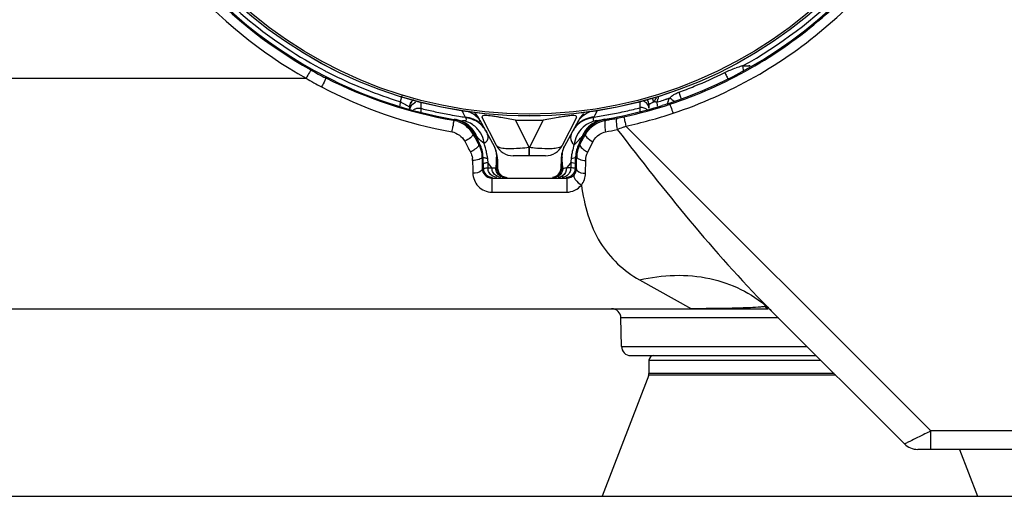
# Model space of a CAD drawing. Header units: millimetres. Extents: x 0 to 4000, y 0 to 3000.
# Tile 151 of 171: x 3162 to 3267, y 1533 to 1583. Entities that reach past the tile are written whole.
import ezdxf

# ---------------------------------------------------------------- set-up
doc = ezdxf.new("R2010")
doc.units = ezdxf.units.MM
doc.header["$LTSCALE"] = 219.99956
doc.layers.get('0').update_dxf_attribs({"linetype": 'CONTINUOUS'})
doc.layers.add('SUPERFICI', color=7, linetype='CONTINUOUS')

msp = doc.modelspace()

# ---------------------------------------------------------------- linework, layer by layer
at = {"color": 7, "linetype": 'CONTINUOUS'}
for p, q in [((3239.35, 1578.55), (3239.4, 1578.13)), ((3239.4, 1578.13), (3239.41, 1578.05)), ((3229.38, 1574.44), (3229.38, 1574.05)), ((3231.06, 1574.42), (3230.78, 1574.34)), ((3231.24, 1574.48), (3231.06, 1574.42)), ((3231.42, 1574.54), (3231.58, 1574.59)), ((3203.88, 1573.92), (3203.89, 1574.19)), ((3208.64, 1572.86), (3208.64, 1572.86)), ((3211.38, 1572.79), (3212.88, 1570.01)), ((3213.13, 1570.08), (3211.61, 1573.07)), ((3221.66, 1573.07), (3220.14, 1570.08)), ((3221.87, 1572.75), (3220.38, 1570.01)), ((3224.67, 1572.86), (3224.67, 1572.87)), ((3210.72, 1571.38), (3211.33, 1570.24)), ((3221.93, 1570.24), (3222.53, 1571.34)), ((3211.7, 1568.86), (3211.72, 1567.66)), ((3213.25, 1568.63), (3213.26, 1567.66)), ((3218.36, 1568.98), (3214.91, 1568.98)), ((3220.02, 1568.63), (3220, 1567.66)), ((3221.55, 1567.66), (3221.57, 1568.86)), ((3052.33, 1552.68), (3242.04, 1552.68)), ((3256.6, 1538.27), (3242.52, 1552.34)), ((3227.46, 1547.68), (3247.18, 1547.68)), ((3229.38, 1547.18), (3229.38, 1545.77)), ((3229.35, 1545.59), (3224.38, 1532.68)), ((3302.08, 1537.68), (3258.01, 1537.68)), ((3262.46, 1537.68), (3264.38, 1532.68)), ((2818.96, 1532.68), (3314.96, 1532.68))]:
    msp.add_line(p, q, dxfattribs=at)
at = {"color": 9, "linetype": 'CONTINUOUS'}
for p, q in [((3240.03, 1578.59), (3240.17, 1578.59)), ((3240.03, 1578.59), (3240.03, 1578.5)), ((3115.95, 1577.24), (3192.87, 1577.24)), ((3194.96, 1577.27), (3195.02, 1577.38)), ((3202.9, 1574.75), (3203.1, 1575.4)), ((3202.81, 1574.79), (3202.9, 1574.75)), ((3202.81, 1574.78), (3202.9, 1574.75)), ((3202.89, 1574.29), (3202.9, 1574.75)), ((3205.1, 1574.04), (3205.12, 1574.71)), ((3228.39, 1574.77), (3228.4, 1574.1)), ((3230.28, 1574.25), (3230.27, 1574.72)), ((3231.62, 1574.48), (3231.58, 1574.59)), ((3232.78, 1575.14), (3232.81, 1575.07)), ((3205.1, 1574.04), (3205.2, 1574.01)), ((3205.1, 1574.04), (3205.2, 1574.01)), ((3205.1, 1573.6), (3205.1, 1574.04)), ((3205.1, 1573.67), (3205.1, 1574.04)), ((3209.44, 1573.83), (3209.56, 1573.58)), ((3209.56, 1573.58), (3209.8, 1573.1)), ((3223.61, 1573.29), (3223.52, 1573.11)), ((3223.88, 1573.83), (3223.61, 1573.29)), ((3228.31, 1574.07), (3228.4, 1574.1)), ((3228.31, 1574.07), (3228.4, 1574.1)), ((3228.4, 1574.1), (3228.41, 1573.66)), ((3208.6, 1572.81), (3208.57, 1572.76)), ((3208.64, 1572.86), (3208.6, 1572.81)), ((3209.8, 1573.1), (3209.84, 1573.04)), ((3209.84, 1573.04), (3209.86, 1573.01)), ((3216.61, 1569.9), (3215.15, 1572.78)), ((3218.12, 1572.78), (3216.66, 1569.9)), ((3223.52, 1573.11), (3223.46, 1573.03)), ((3224.6, 1572.73), (3224.74, 1572.76)), ((3224.67, 1572.87), (3224.71, 1572.81)), ((3224.71, 1572.81), (3224.74, 1572.76)), ((3210.7, 1571.38), (3210.63, 1571.29)), ((3222.42, 1570.89), (3222.61, 1571.24)), ((3222.53, 1571.34), (3222.54, 1571.34)), ((3222.54, 1571.34), (3222.61, 1571.24)), ((3259.41, 1539.65), (3226.92, 1572.14)), ((3211.33, 1570.24), (3211.24, 1570.19)), ((3211.24, 1570.19), (3211.28, 1570.11)), ((3221.93, 1570.24), (3222.03, 1570.19)), ((3221.99, 1570.1), (3222.03, 1570.19)), ((3222.03, 1570.19), (3222.42, 1570.89)), ((3222.86, 1569.38), (3223.41, 1570.48)), ((3216.66, 1569.9), (3216.61, 1569.9)), ((3216.61, 1569.09), (3216.61, 1569.9)), ((3216.61, 1568.98), (3216.61, 1569.09)), ((3216.66, 1568.98), (3216.66, 1569.9)), ((3211.7, 1568.86), (3211.59, 1568.86)), ((3212.2, 1568.42), (3212.22, 1568.27)), ((3212.22, 1568.27), (3212.23, 1567.68)), ((3212.33, 1568.12), (3212.22, 1568.27)), ((3212.66, 1567.68), (3212.33, 1568.12)), ((3220.83, 1567.97), (3220.61, 1567.68)), ((3221.05, 1568.27), (3220.83, 1567.97)), ((3221.05, 1568.27), (3221.04, 1567.68)), ((3221.07, 1568.42), (3221.05, 1568.27)), ((3221.57, 1568.86), (3221.68, 1568.86)), ((3222.62, 1567.12), (3222.64, 1568.47)), ((3211.62, 1567.57), (3211.72, 1567.66)), ((3212.05, 1567.68), (3212.23, 1567.68)), ((3212.23, 1567.68), (3212.52, 1567.68)), ((3212.52, 1567.68), (3212.66, 1567.68)), ((3221.04, 1567.68), (3220.61, 1567.68)), ((3221.2, 1567.68), (3221.04, 1567.68)), ((3221.65, 1567.57), (3221.55, 1567.66)), ((3212.64, 1566.6), (3220.63, 1566.6)), ((3212.64, 1566.6), (3212.64, 1565.1)), ((3220.63, 1566.6), (3220.63, 1565.1)), ((3212.64, 1565.1), (3220.63, 1565.1)), ((3228.38, 1555.75), (3233.9, 1552.68)), ((3243.17, 1551.7), (3226.4, 1551.7)), ((3226.45, 1548.66), (3246.2, 1548.66)), ((3229.38, 1547.18), (3247.68, 1547.18)), ((3249.27, 1545.59), (3229.35, 1545.59)), ((3249.09, 1545.77), (3229.38, 1545.77)), ((3271.59, 1539.65), (3259.41, 1539.65)), ((3259.41, 1537.68), (3259.41, 1539.65))]:
    msp.add_line(p, q, dxfattribs=at)
at = {"color": 7, "linetype": 'CONTINUOUS'}
msp.add_lwpolyline([(3241.95, 1552.75), (3241.93, 1552.76), (3241.93, 1552.76), (3242.02, 1552.69), (3242.04, 1552.68)], dxfattribs=at)
for radius in [46.47, 46.46]:
    msp.add_circle((3216.63, 1619.68), radius, dxfattribs=at)
at = {"color": 9, "linetype": 'CONTINUOUS'}
msp.add_circle((3216.63, 1619.68), 46.25, dxfattribs=at)
for centre, radius, start, end in [((3241.31, 1570.35), 8.43, 104.4025, 108.1684), ((3241.53, 1569.53), 9.28, 103.5511, 104.4453), ((3216.33, 1619.12), 46.99, 240.7291, 242.9472), ((3216.56, 1619.56), 46.85, 242.4596, 242.8896), ((3216.59, 1619.62), 46.92, 242.8897, 243.6726), ((3216.68, 1619.81), 47.12, 243.6773, 252.8803), ((3216.64, 1619.67), 46.71, 292.0983, 296.4509), ((3216.76, 1618.16), 47.39, 239.7201, 241.9873), ((3216.61, 1619.74), 47.66, 242.9888, 260.2865), ((3216.61, 1619.73), 46.78, 289.9227, 292.0979), ((3284.53, 1563.71), 55.36, 167.8639, 168.042), ((3216.63, 1619.72), 47.66, 282.2065, 288.3397), ((3229.39, 1625.31), 50.6, 270.7753, 270.9991), ((3216.62, 1619.74), 47.05, 286.87, 287.717), ((3288.11, 1562.95), 59.03, 168.0414, 168.201), ((3216.61, 1619.76), 47.07, 287.7169, 288.1304), ((3216.62, 1619.75), 47.05, 288.1304, 288.3421), ((3233.2, 1574.08), 1.93, 164.7982, 168.8191), ((3233.21, 1574.08), 1.93, 157.6146, 164.7997), ((3216.62, 1619.73), 47.04, 288.3421, 288.5621), ((3233.17, 1574.1), 1.89, 146.4762, 149.0994), ((3216.6, 1619.47), 46.87, 255.9206, 257.6767), ((3216.6, 1619.47), 46.87, 257.6768, 259.6269), ((3216.6, 1619.48), 46.88, 259.627, 260.8424), ((3216.6, 1619.48), 46.88, 260.8424, 261.6573), ((3223.07, 1555.06), 18.31, 97.6855, 99.0121), ((3222.03, 1562.71), 10.59, 96.5844, 97.6445), ((3216.66, 1619.48), 46.88, 278.4042, 280.3556), ((3216.67, 1619.47), 46.87, 280.3558, 282.3853), ((3216.67, 1619.48), 46.88, 282.3854, 284.3804), ((3216.63, 1619.7), 48.66, 282.2066, 288.3399), ((3208.08, 1569.88), 2.92, 70.5294, 80.3127), ((3208.15, 1569.99), 2.91, 71.1089, 80.2762), ((3208.14, 1569.98), 2.92, 63.0804, 71.1277), ((3209.11, 1570.06), 2.68, 53.4278, 55.9677), ((3209.63, 1570.42), 2.68, 52.0663, 67.0098), ((3209.06, 1570), 2.76, 40.4984, 53.3685), ((3209.28, 1571.22), 2.59, 38.4682, 47.7285), ((3209.68, 1570.49), 2.59, 47.9398, 51.9913), ((3209.31, 1571.24), 2.55, 28.5191, 38.4811), ((3209.68, 1570.49), 2.59, 39.457, 47.926), ((3216.63, 1620.77), 48.01, 268.2308, 271.7692), ((3223.65, 1570.41), 2.68, 132.093, 140.9897), ((3224.01, 1571.16), 2.64, 140.8997, 151.4766), ((3224.04, 1571.14), 2.68, 132.2886, 140.915), ((3225.19, 1569.9), 3.01, 117.0463, 134.2315), ((3225.19, 1569.88), 3.03, 99.8763, 116.9691), ((3216.07, 1623.97), 51.94, 279.6183, 280.1314), ((3216.24, 1623), 50.95, 280.1323, 280.4078), ((3460.38, 1622.68), 238.87, 192.0942, 192.2146), ((3186.29, 1575.54), 22.47, 349.7255, 351.229), ((3208.31, 1569.97), 2.92, 21.7516, 41.0794), ((3211.07, 1573.47), 2.12, 259.8528, 260.3504), ((3209.01, 1569.96), 2.82, 31.094, 40.505), ((3209.7, 1570.37), 2.63, 28.5422, 41.7624), ((3209.7, 1570.51), 2.56, 28.5266, 39.4737), ((3223.58, 1570.33), 2.66, 149.1318, 151.5156), ((3223.62, 1570.43), 2.64, 140.9745, 151.4767), ((3223.63, 1570.3), 2.72, 138.9029, 149.1042), ((3225.02, 1569.89), 2.99, 149.8595, 157.9859), ((3225.03, 1569.89), 3.01, 138.6937, 149.8814), ((3225.2, 1569.9), 3.02, 134.3225, 151.4549), ((3229.6, 1572.57), 4.95, 185.393, 192.1073), ((3216.7, 1614.31), 43.53, 280.6736, 282.3346), ((3205.56, 1625.61), 57.57, 290.7917, 291.4565), ((3204.95, 1627.17), 59.25, 291.4515, 291.7541), ((3214.5, 1571.94), 3.59, 194.3049, 201.3162), ((3214.41, 1571.91), 3.5, 201.3377, 208.4709), ((3208.91, 1569.9), 2.94, 7.3359, 9.8964), ((3203.61, 1567.56), 8.66, 15.1044, 18.2625), ((3224.43, 1569.79), 3.04, 170.5557, 172.6643), ((3224.46, 1569.79), 3.07, 168.4121, 170.556), ((3218.86, 1571.91), 3.49, 331.5277, 338.3613), ((3218.78, 1571.94), 3.58, 338.3803, 345.1065), ((3204.79, 1567.88), 7.43, 10.956, 15.0925), ((3205.42, 1568), 6.79, 7.9516, 10.9304), ((3214.09, 1585.05), 15.35, 275.9385, 279.452), ((3219.27, 1585.67), 15.98, 260.5985, 263.0886), ((3219.04, 1583.84), 14.13, 263.1045, 264.4065), ((3227.94, 1567.99), 6.88, 167.9356, 172.0657), ((3224.58, 1568.8), 2.9, 166.2655, 178.7206), ((3208.53, 1568.43), 2.06, 1.3445, 8.6074), ((3209.12, 1568.53), 4.04, 348.1517, 353.1382), ((3209.26, 1568.51), 3.89, 353.1392, 4.6164), ((3223.96, 1568.51), 3.85, 175.3387, 178.1796), ((3223.97, 1568.51), 3.86, 178.1806, 181.4939), ((3224.1, 1568.52), 3.99, 181.5674, 192.8853), ((3210.25, 1548.21), 19.62, 81.7738, 82.9527), ((3209.03, 1568.54), 4.13, 347.1724, 348.1649), ((3222.94, 1548.73), 19.09, 97.0066, 98.2196), ((3233.71, 1543.53), 12.46, 47.735, 48.1994), ((3321.3, 1631.12), 111.41, 224.6451, 224.9993), ((3233.78, 1543.61), 12.36, 45.0011, 46.9034)]:
    msp.add_arc(centre, radius, start, end, dxfattribs=at)
at = {"color": 7, "linetype": 'CONTINUOUS'}
for centre, radius, start, end in [((3216.63, 1619.68), 47.5, 243.7077, 261.3784), ((3204.89, 1574.17), 1, 127.2637, 179), ((3216.63, 1619.68), 47.5, 278.711, 287.3408), ((3228.58, 1574.43), 0.8, 1, 35.5943), ((3258.42, 1614.32), 47.48, 235.5985, 236.2449), ((3248.49, 1599.51), 29.65, 236.3004, 236.4804), ((3208.83, 1571.41), 2.9, 28.4822, 45.9261), ((3224.51, 1571.32), 3, 134.0931, 151.5178), ((3208.17, 1570), 2.9, 28.4799, 80.329), ((3225.17, 1569.91), 3, 99.7297, 151.5201), ((3216.44, 1621.92), 49.86, 280.4064, 281.0765), ((3208.7, 1568.81), 3, 1, 28.4822), ((3214.91, 1570.98), 2, 206.8832, 270), ((3218.36, 1570.98), 2, 270, 333.1168), ((3224.57, 1568.81), 3, 151.5178, 179), ((3224.58, 1568.79), 2.9, 153.2526, 166.2219), ((3210.25, 1568.58), 3, 1, 28.4822), ((3223.02, 1568.58), 3, 151.5178, 179), ((3212.72, 1567.68), 1, 180.9999, 270.0001), ((3214.26, 1567.68), 1, 181, 270), ((3219.01, 1567.68), 1, 276.0761, 359), ((3220.55, 1567.68), 1, 270, 359.0001), ((3225.4, 1551.68), 1, 1, 90), ((3227.45, 1548.68), 1, 181, 270), ((3229.88, 1547.18), 0.5, 90, 180), ((3228.88, 1545.77), 0.5, 338.9625, 360), ((3258.01, 1539.68), 2, 225, 270)]:
    msp.add_arc(centre, radius, start, end, dxfattribs=at)
for major_axis, start_param, end_param in [((47.5, 0), -1.250622, -0.034907), ((0, 47.5), -4.579779, -3.614041)]:
    msp.add_ellipse((3216.63, 1619.68), major_axis=major_axis, ratio=1, start_param=start_param, end_param=end_param, dxfattribs=at)
at = {"color": 9, "linetype": 'CONTINUOUS'}
for points, knots in [([(3170.55, 1635.17), (3168.77, 1629.87), (3167.04, 1618.57), (3170.36, 1601.82), (3179.14, 1587.18), (3188, 1579.97), (3192.87, 1577.24)], [0, 0, 0, 0, 0.250088, 0.500083, 0.750075, 1, 1, 1, 1]), ([(3231.94, 1573.51), (3237.96, 1575.51), (3249.33, 1581.96), (3261.27, 1597.39), (3266.42, 1616.2), (3264.74, 1629.16), (3262.72, 1635.17)], [0, 0, 0, 0, 0.250098, 0.500188, 0.750144, 1, 1, 1, 1]), ([(3171.5, 1634.87), (3169.75, 1629.68), (3168.06, 1618.61), (3171.31, 1602.21), (3179.91, 1587.87), (3188.59, 1580.81), (3193.36, 1578.13)], [0, 0, 0, 0, 0.250087, 0.500082, 0.750075, 1, 1, 1, 1]), ([(3231.62, 1574.48), (3237.52, 1576.43), (3248.66, 1582.76), (3260.36, 1597.87), (3265.39, 1616.29), (3263.75, 1628.98), (3261.77, 1634.87)], [0, 0, 0, 0, 0.250099, 0.500189, 0.750144, 1, 1, 1, 1]), ([(3239.35, 1578.55), (3243.31, 1580.74), (3250.63, 1586.28), (3256.05, 1593.69), (3258.16, 1597.69)], [0, 0, 0, 0, 0.500031, 1, 1, 1, 1]), ([(3176.3, 1595.57), (3177.4, 1593.72), (3182.31, 1586.66), (3189.2, 1581), (3194.9, 1578.02)], [0, 0, 0, 0, 0.251147, 1, 1, 1, 1]), ([(3193.36, 1578.13), (3193.35, 1578.03), (3193.1, 1577.76), (3192.99, 1577.45), (3192.87, 1577.24)], [0, 0, 0, 0, 0.299809, 1, 1, 1, 1]), ([(3237.45, 1577.85), (3237.48, 1577.79), (3237.58, 1577.59), (3237.68, 1577.38), (3237.75, 1577.24)], [0, 0, 0, 0, 0.313105, 1, 1, 1, 1]), ([(3194.96, 1577.27), (3194.98, 1577.25), (3194.89, 1577.15), (3194.8, 1576.84), (3194.62, 1576.55), (3194.51, 1576.33)], [0, 0, 0, 0, 0.082563, 0.302174, 1, 1, 1, 1]), ([(3237.75, 1577.24), (3237.76, 1577.23), (3237.78, 1577.2), (3237.79, 1577.17), (3237.8, 1577.16)], [0, 0, 0, 0, 0.660516, 1, 1, 1, 1]), ([(3237.8, 1577.16), (3237.8, 1577.16), (3237.8, 1577.16), (3237.8, 1577.16), (3237.8, 1577.16)], [0, 0, 0, 0, 0.742999, 1, 1, 1, 1]), ([(3232.55, 1575.76), (3232.58, 1575.69), (3232.65, 1575.48), (3232.73, 1575.27), (3232.78, 1575.14)], [0, 0, 0, 0, 0.33869, 1, 1, 1, 1]), ([(3203.46, 1574.43), (3203.51, 1574.4), (3203.65, 1574.32), (3203.79, 1574.25), (3203.88, 1574.2)], [0, 0, 0, 0, 0.358786, 1, 1, 1, 1]), ([(3204.37, 1574.6), (3204.39, 1574.62), (3204.45, 1574.65), (3204.5, 1574.67), (3204.53, 1574.68)], [0, 0, 0, 0, 0.498917, 1, 1, 1, 1]), ([(3229.11, 1574.61), (3229.07, 1574.64), (3228.99, 1574.69), (3228.91, 1574.73), (3228.86, 1574.75)], [0, 0, 0, 0, 0.497973, 1, 1, 1, 1]), ([(3229.43, 1574.47), (3229.42, 1574.47), (3229.4, 1574.45), (3229.38, 1574.45), (3229.38, 1574.44)], [0, 0, 0, 0, 0.732332, 1, 1, 1, 1]), ([(3229.71, 1574.62), (3229.66, 1574.59), (3229.56, 1574.54), (3229.47, 1574.49), (3229.43, 1574.47)], [0, 0, 0, 0, 0.58999, 1, 1, 1, 1]), ([(3229.89, 1574.71), (3229.86, 1574.7), (3229.8, 1574.67), (3229.74, 1574.64), (3229.71, 1574.62)], [0, 0, 0, 0, 0.513906, 1, 1, 1, 1]), ([(3230, 1574.88), (3229.98, 1574.85), (3229.94, 1574.79), (3229.91, 1574.74), (3229.89, 1574.71)], [0, 0, 0, 0, 0.500487, 1, 1, 1, 1]), ([(3230.07, 1574.72), (3230.04, 1574.72), (3229.98, 1574.72), (3229.92, 1574.71), (3229.89, 1574.71)], [0, 0, 0, 0, 0.511018, 1, 1, 1, 1]), ([(3230.27, 1574.72), (3230.28, 1574.77), (3230.3, 1574.87), (3230.32, 1574.97), (3230.33, 1575.02)], [0, 0, 0, 0, 0.503124, 1, 1, 1, 1]), ([(3231.42, 1574.81), (3231.44, 1574.86), (3231.48, 1574.94), (3231.52, 1575.03), (3231.55, 1575.07)], [0, 0, 0, 0, 0.500103, 1, 1, 1, 1]), ([(3231.62, 1574.48), (3231.62, 1574.38), (3231.79, 1574.06), (3231.86, 1573.74), (3231.94, 1573.51)], [0, 0, 0, 0, 0.299876, 1, 1, 1, 1]), ([(3232.81, 1575.07), (3232.81, 1575.06), (3232.82, 1575.05), (3232.82, 1575.02), (3232.83, 1575.02)], [0, 0, 0, 0, 0.73916, 1, 1, 1, 1]), ([(3203.88, 1574.2), (3203.88, 1574.19), (3203.88, 1574.19), (3203.89, 1574.19), (3203.89, 1574.19)], [0, 0, 0, 0, 0.717, 1, 1, 1, 1]), ([(3204.29, 1573.89), (3204.33, 1573.91), (3204.4, 1573.95), (3204.48, 1573.99), (3204.52, 1574)], [0, 0, 0, 0, 0.498511, 1, 1, 1, 1]), ([(3210.29, 1573.61), (3210.25, 1573.63), (3210.15, 1573.67), (3210.05, 1573.7), (3210.01, 1573.71)], [0, 0, 0, 0, 0.499031, 1, 1, 1, 1]), ([(3211.62, 1573.2), (3211.61, 1573.19), (3211.58, 1573.14), (3211.6, 1573.09), (3211.61, 1573.07)], [0, 0, 0, 0, 0.469745, 1, 1, 1, 1]), ([(3212.65, 1573.21), (3212.41, 1573.24), (3212.09, 1573.27), (3211.71, 1573.27), (3211.62, 1573.2)], [0, 0, 0, 0, 0.685478, 1, 1, 1, 1]), ([(3221.66, 1573.07), (3221.67, 1573.1), (3221.69, 1573.25), (3221.26, 1573.28), (3221.02, 1573.25), (3220.82, 1573.23)], [0, 0, 0, 0, 0.110159, 0.372087, 1, 1, 1, 1]), ([(3208.57, 1572.76), (3208.62, 1572.73), (3208.49, 1572.44), (3208.52, 1572.26), (3208.5, 1572.11)], [0, 0, 0, 0, 0.283727, 1, 1, 1, 1]), ([(3209.86, 1573.01), (3209.91, 1572.94), (3209.94, 1572.64), (3209.63, 1572.7), (3209.51, 1572.72)], [0, 0, 0, 0, 0.424908, 1, 1, 1, 1]), ([(3211.66, 1572.12), (3211.63, 1572.15), (3211.57, 1572.22), (3211.5, 1572.28), (3211.47, 1572.31)], [0, 0, 0, 0, 0.499726, 1, 1, 1, 1]), ([(3215.15, 1572.78), (3214.64, 1572.87), (3213.97, 1573), (3213.29, 1573.11), (3213.13, 1573.13)], [0, 0, 0, 0, 0.760369, 1, 1, 1, 1]), ([(3220.21, 1573.15), (3220.04, 1573.12), (3219.34, 1573), (3218.65, 1572.87), (3218.12, 1572.78)], [0, 0, 0, 0, 0.238272, 1, 1, 1, 1]), ([(3221.8, 1572.3), (3221.76, 1572.27), (3221.69, 1572.2), (3221.62, 1572.12), (3221.58, 1572.08)], [0, 0, 0, 0, 0.500318, 1, 1, 1, 1]), ([(3223.46, 1573.03), (3223.41, 1572.95), (3223.39, 1572.64), (3223.71, 1572.71), (3223.83, 1572.73)], [0, 0, 0, 0, 0.416746, 1, 1, 1, 1]), ([(3224.74, 1572.76), (3224.68, 1572.74), (3224.66, 1572.44), (3224.66, 1572.26), (3224.68, 1572.11)], [0, 0, 0, 0, 0.31096, 1, 1, 1, 1]), ([(3226.02, 1572.99), (3225.88, 1572.96), (3225.9, 1572.38), (3225.94, 1572.05), (3226, 1571.78)], [0, 0, 0, 0, 0.33723, 1, 1, 1, 1]), ([(3226.7, 1573.13), (3226.7, 1573.12), (3226.75, 1572.95), (3226.78, 1572.79), (3226.81, 1572.63)], [0, 0, 0, 0, 0.07539, 1, 1, 1, 1]), ([(3210.63, 1571.29), (3210.65, 1571.26), (3210.61, 1571.15), (3210.54, 1571.08), (3210.5, 1571.03)], [0, 0, 0, 0, 0.361034, 1, 1, 1, 1]), ([(3210.78, 1571.28), (3210.77, 1571.3), (3210.75, 1571.32), (3210.74, 1571.35), (3210.73, 1571.36)], [0, 0, 0, 0, 0.521292, 1, 1, 1, 1]), ([(3211.02, 1571.05), (3210.97, 1571.09), (3210.89, 1571.16), (3210.82, 1571.24), (3210.78, 1571.28)], [0, 0, 0, 0, 0.538366, 1, 1, 1, 1]), ([(3222.24, 1571.02), (3222.28, 1571.05), (3222.36, 1571.13), (3222.43, 1571.2), (3222.46, 1571.24)], [0, 0, 0, 0, 0.536608, 1, 1, 1, 1]), ([(3222.46, 1571.24), (3222.47, 1571.25), (3222.49, 1571.28), (3222.51, 1571.3), (3222.52, 1571.31)], [0, 0, 0, 0, 0.5189, 1, 1, 1, 1]), ([(3222.61, 1571.24), (3222.6, 1571.2), (3222.63, 1571.07), (3222.71, 1570.99), (3222.76, 1570.94)], [0, 0, 0, 0, 0.370416, 1, 1, 1, 1]), ([(3210.5, 1571.03), (3210.46, 1570.99), (3210.23, 1570.79), (3209.97, 1570.63), (3209.75, 1570.53)], [0, 0, 0, 0, 0.209342, 1, 1, 1, 1]), ([(3211.24, 1570.19), (3211.25, 1570.16), (3211.21, 1569.91), (3210.99, 1569.78), (3210.84, 1569.67)], [0, 0, 0, 0, 0.139094, 1, 1, 1, 1]), ([(3211.13, 1570.93), (3211.11, 1570.95), (3211.08, 1570.99), (3211.04, 1571.03), (3211.02, 1571.05)], [0, 0, 0, 0, 0.504852, 1, 1, 1, 1]), ([(3214.14, 1569.73), (3213.91, 1569.75), (3213.56, 1569.79), (3213.19, 1569.96), (3213.13, 1570.08)], [0, 0, 0, 0, 0.638923, 1, 1, 1, 1]), ([(3220.14, 1570.08), (3220.09, 1569.97), (3219.76, 1569.8), (3219.45, 1569.76), (3219.24, 1569.74)], [0, 0, 0, 0, 0.367209, 1, 1, 1, 1]), ([(3222.03, 1570.19), (3222.02, 1570.16), (3222.04, 1569.92), (3222.25, 1569.78), (3222.4, 1569.66)], [0, 0, 0, 0, 0.147027, 1, 1, 1, 1]), ([(3222.1, 1570.86), (3222.12, 1570.89), (3222.17, 1570.94), (3222.22, 1570.99), (3222.24, 1571.02)], [0, 0, 0, 0, 0.506414, 1, 1, 1, 1]), ([(3212.88, 1570.01), (3212.9, 1569.98), (3212.93, 1569.92), (3212.96, 1569.85), (3212.97, 1569.81)], [0, 0, 0, 0, 0.445935, 1, 1, 1, 1]), ([(3212.97, 1569.81), (3212.98, 1569.77), (3213.05, 1569.56), (3213.09, 1569.33), (3213.11, 1569.14)], [0, 0, 0, 0, 0.185015, 1, 1, 1, 1]), ([(3213.11, 1569.14), (3213.12, 1569.09), (3213.13, 1568.99), (3213.14, 1568.88), (3213.14, 1568.82)], [0, 0, 0, 0, 0.475293, 1, 1, 1, 1]), ([(3215.68, 1569.78), (3215.54, 1569.76), (3215.03, 1569.72), (3214.51, 1569.71), (3214.14, 1569.73)], [0, 0, 0, 0, 0.278566, 1, 1, 1, 1]), ([(3219.24, 1569.74), (3219.13, 1569.73), (3218.61, 1569.7), (3218.08, 1569.73), (3217.67, 1569.77)], [0, 0, 0, 0, 0.214179, 1, 1, 1, 1]), ([(3220.21, 1569.49), (3220.22, 1569.54), (3220.26, 1569.7), (3220.31, 1569.87), (3220.36, 1569.97)], [0, 0, 0, 0, 0.325309, 1, 1, 1, 1]), ([(3220.36, 1569.97), (3220.37, 1569.98), (3220.37, 1569.99), (3220.38, 1570), (3220.38, 1570.01)], [0, 0, 0, 0, 0.514283, 1, 1, 1, 1]), ([(3211.59, 1568.86), (3211.59, 1568.73), (3211.16, 1568.51), (3210.83, 1568.48), (3210.59, 1568.47)], [0, 0, 0, 0, 0.357325, 1, 1, 1, 1]), ([(3211.7, 1568.86), (3211.7, 1568.84), (3211.79, 1568.79), (3211.86, 1568.77), (3211.91, 1568.76)], [0, 0, 0, 0, 0.311985, 1, 1, 1, 1]), ([(3211.71, 1568.13), (3211.71, 1568.16), (3211.81, 1568.2), (3211.88, 1568.21), (3211.94, 1568.23)], [0, 0, 0, 0, 0.291352, 1, 1, 1, 1]), ([(3211.91, 1568.76), (3211.95, 1568.75), (3212.04, 1568.73), (3212.12, 1568.72), (3212.17, 1568.71)], [0, 0, 0, 0, 0.453517, 1, 1, 1, 1]), ([(3211.94, 1568.23), (3211.98, 1568.23), (3212.07, 1568.25), (3212.17, 1568.27), (3212.22, 1568.27)], [0, 0, 0, 0, 0.452788, 1, 1, 1, 1]), ([(3212.14, 1568.94), (3212.15, 1568.91), (3212.16, 1568.83), (3212.17, 1568.75), (3212.17, 1568.71)], [0, 0, 0, 0, 0.498872, 1, 1, 1, 1]), ([(3212.17, 1568.71), (3212.18, 1568.66), (3212.19, 1568.56), (3212.2, 1568.47), (3212.2, 1568.42)], [0, 0, 0, 0, 0.5019, 1, 1, 1, 1]), ([(3213.2, 1568.61), (3213.19, 1568.64), (3213.16, 1568.71), (3213.13, 1568.77), (3213.1, 1568.8)], [0, 0, 0, 0, 0.48899, 1, 1, 1, 1]), ([(3213.25, 1568.39), (3213.24, 1568.43), (3213.23, 1568.5), (3213.22, 1568.57), (3213.2, 1568.61)], [0, 0, 0, 0, 0.499476, 1, 1, 1, 1]), ([(3213.24, 1567.93), (3213.24, 1567.97), (3213.25, 1568.05), (3213.26, 1568.13), (3213.26, 1568.17)], [0, 0, 0, 0, 0.502537, 1, 1, 1, 1]), ([(3213.26, 1568.17), (3213.25, 1568.21), (3213.25, 1568.28), (3213.25, 1568.36), (3213.25, 1568.39)], [0, 0, 0, 0, 0.499406, 1, 1, 1, 1]), ([(3220.01, 1568.17), (3220.01, 1568.13), (3220.02, 1568.05), (3220.03, 1567.96), (3220.03, 1567.92)], [0, 0, 0, 0, 0.497313, 1, 1, 1, 1]), ([(3221.05, 1568.27), (3221.1, 1568.27), (3221.25, 1568.24), (3221.41, 1568.22), (3221.5, 1568.18)], [0, 0, 0, 0, 0.338317, 1, 1, 1, 1]), ([(3221.1, 1568.71), (3221.09, 1568.66), (3221.08, 1568.56), (3221.07, 1568.47), (3221.07, 1568.42)], [0, 0, 0, 0, 0.501865, 1, 1, 1, 1]), ([(3221.12, 1568.94), (3221.12, 1568.9), (3221.11, 1568.82), (3221.1, 1568.75), (3221.1, 1568.71)], [0, 0, 0, 0, 0.498889, 1, 1, 1, 1]), ([(3221.1, 1568.71), (3221.15, 1568.72), (3221.29, 1568.74), (3221.43, 1568.77), (3221.52, 1568.81)], [0, 0, 0, 0, 0.336241, 1, 1, 1, 1]), ([(3221.5, 1568.18), (3221.52, 1568.17), (3221.54, 1568.16), (3221.56, 1568.14), (3221.56, 1568.13)], [0, 0, 0, 0, 0.646079, 1, 1, 1, 1]), ([(3221.52, 1568.81), (3221.53, 1568.82), (3221.56, 1568.83), (3221.57, 1568.85), (3221.57, 1568.86)], [0, 0, 0, 0, 0.613494, 1, 1, 1, 1]), ([(3221.68, 1568.86), (3221.68, 1568.83), (3221.71, 1568.75), (3221.77, 1568.7), (3221.81, 1568.68)], [0, 0, 0, 0, 0.431895, 1, 1, 1, 1]), ([(3221.81, 1568.68), (3221.86, 1568.65), (3222.12, 1568.52), (3222.41, 1568.48), (3222.64, 1568.47)], [0, 0, 0, 0, 0.198439, 1, 1, 1, 1]), ([(3211.62, 1567.57), (3211.62, 1567.51), (3211.39, 1567.16), (3210.94, 1567.13), (3210.62, 1567.13)], [0, 0, 0, 0, 0.157623, 1, 1, 1, 1]), ([(3210.62, 1567.13), (3210.64, 1566.63), (3211.04, 1565.57), (3212.11, 1565.1), (3212.64, 1565.1)], [0, 0, 0, 0, 0.484975, 1, 1, 1, 1]), ([(3211.62, 1567.57), (3211.63, 1567.34), (3211.84, 1566.83), (3212.36, 1566.6), (3212.64, 1566.6)], [0, 0, 0, 0, 0.450718, 1, 1, 1, 1]), ([(3211.72, 1567.66), (3211.72, 1567.69), (3211.9, 1567.64), (3211.97, 1567.67), (3212.05, 1567.68)], [0, 0, 0, 0, 0.251736, 1, 1, 1, 1]), ([(3213.06, 1567.63), (3213.08, 1567.63), (3213.11, 1567.65), (3213.15, 1567.66), (3213.16, 1567.67)], [0, 0, 0, 0, 0.611784, 1, 1, 1, 1]), ([(3213.17, 1567.67), (3213.18, 1567.71), (3213.21, 1567.8), (3213.23, 1567.88), (3213.24, 1567.93)], [0, 0, 0, 0, 0.506193, 1, 1, 1, 1]), ([(3213.17, 1567.67), (3213.19, 1567.67), (3213.21, 1567.67), (3213.24, 1567.67), (3213.25, 1567.67)], [0, 0, 0, 0, 0.623737, 1, 1, 1, 1]), ([(3213.25, 1567.67), (3213.26, 1567.67), (3213.26, 1567.66), (3213.26, 1567.66), (3213.26, 1567.66)], [0, 0, 0, 0, 0.724207, 1, 1, 1, 1]), ([(3220.02, 1567.67), (3220.01, 1567.67), (3220.01, 1567.66), (3220, 1567.66), (3220, 1567.66)], [0, 0, 0, 0, 0.724225, 1, 1, 1, 1]), ([(3220.1, 1567.67), (3220.08, 1567.67), (3220.06, 1567.67), (3220.03, 1567.67), (3220.02, 1567.67)], [0, 0, 0, 0, 0.623652, 1, 1, 1, 1]), ([(3220.03, 1567.92), (3220.04, 1567.88), (3220.06, 1567.79), (3220.09, 1567.71), (3220.1, 1567.67)], [0, 0, 0, 0, 0.494077, 1, 1, 1, 1]), ([(3220.21, 1567.63), (3220.19, 1567.63), (3220.16, 1567.65), (3220.12, 1567.66), (3220.11, 1567.67)], [0, 0, 0, 0, 0.611615, 1, 1, 1, 1]), ([(3221.55, 1567.66), (3221.55, 1567.69), (3221.36, 1567.64), (3221.29, 1567.68), (3221.2, 1567.68)], [0, 0, 0, 0, 0.251791, 1, 1, 1, 1]), ([(3221.41, 1566.96), (3221.3, 1566.82), (3221.62, 1566.28), (3221.93, 1566.01), (3222.18, 1565.85)], [0, 0, 0, 0, 0.368473, 1, 1, 1, 1]), ([(3221.65, 1567.57), (3221.65, 1567.51), (3221.86, 1567.16), (3222.3, 1567.13), (3222.62, 1567.12)], [0, 0, 0, 0, 0.158972, 1, 1, 1, 1]), ([(3222.18, 1565.85), (3222.5, 1563.73), (3223.56, 1559.64), (3226.69, 1556.68), (3228.38, 1555.75)], [0, 0, 0, 0, 0.5266, 1, 1, 1, 1]), ([(3228.38, 1555.75), (3230.81, 1556.31), (3235.77, 1556.54), (3240.31, 1554.34), (3242.02, 1552.82)], [0, 0, 0, 0, 0.52212, 1, 1, 1, 1]), ([(3241.26, 1552.85), (3240.91, 1552.82), (3238.45, 1552.7), (3236, 1552.68), (3233.9, 1552.68)], [0, 0, 0, 0, 0.146104, 1, 1, 1, 1]), ([(3241.72, 1552.89), (3241.72, 1552.89), (3241.7, 1552.9), (3241.69, 1552.9), (3241.68, 1552.9)], [0, 0, 0, 0, 0.607782, 1, 1, 1, 1]), ([(3241.87, 1552.78), (3241.85, 1552.8), (3241.8, 1552.84), (3241.78, 1552.9), (3241.76, 1552.93)], [0, 0, 0, 0, 0.473555, 1, 1, 1, 1]), ([(3259.41, 1539.65), (3259.2, 1539.54), (3258.45, 1539.17), (3257.71, 1538.8), (3257.17, 1538.54)], [0, 0, 0, 0, 0.283933, 1, 1, 1, 1]), ([(3256.63, 1538.28), (3256.62, 1538.27), (3256.61, 1538.27), (3256.6, 1538.26), (3256.6, 1538.27)], [0, 0, 0, 0, 0.737302, 1, 1, 1, 1]), ([(3257.17, 1538.54), (3257.11, 1538.51), (3256.93, 1538.42), (3256.75, 1538.33), (3256.63, 1538.28)], [0, 0, 0, 0, 0.360368, 1, 1, 1, 1])]:
    msp.add_open_spline(points, degree=3, knots=knots, dxfattribs=at)
for points in [[(3239.35, 1578.55), (3239.58, 1578.58), (3239.8, 1578.6), (3240.03, 1578.57)], [(3237.45, 1577.85), (3237.64, 1577.95), (3237.84, 1578.04), (3238.04, 1578.12)], [(3238.04, 1578.12), (3238.25, 1578.21), (3238.46, 1578.29), (3238.68, 1578.36)], [(3194.51, 1576.33), (3198.83, 1574.03), (3203.58, 1572.38), (3208.4, 1571.53)], [(3231.59, 1575.14), (3231.68, 1575.23), (3231.77, 1575.31), (3231.87, 1575.39)], [(3231.87, 1575.39), (3231.97, 1575.46), (3232.08, 1575.53), (3232.19, 1575.59)], [(3232.19, 1575.59), (3232.3, 1575.65), (3232.43, 1575.71), (3232.55, 1575.76)], [(3202.9, 1574.75), (3203.08, 1574.64), (3203.27, 1574.53), (3203.46, 1574.43)], [(3203.9, 1573.95), (3203.95, 1574.21), (3204.14, 1574.47), (3204.37, 1574.6)], [(3229.38, 1574.05), (3229.38, 1574.26), (3229.27, 1574.48), (3229.11, 1574.61)], [(3229.89, 1574.71), (3229.85, 1574.85), (3229.8, 1574.99), (3229.73, 1575.12)], [(3230.17, 1575.23), (3230.12, 1575.11), (3230.06, 1574.99), (3230, 1574.88)], [(3204.52, 1574), (3204.7, 1574.07), (3204.91, 1574.08), (3205.1, 1574.04)], [(3211.02, 1573.14), (3210.81, 1573.33), (3210.56, 1573.49), (3210.29, 1573.61)], [(3213.13, 1573.13), (3212.97, 1573.16), (3212.81, 1573.19), (3212.65, 1573.21)], [(3223, 1573.61), (3222.72, 1573.49), (3222.46, 1573.32), (3222.24, 1573.12)], [(3228.88, 1574.07), (3228.73, 1574.12), (3228.56, 1574.13), (3228.4, 1574.1)], [(3229.18, 1573.88), (3229.09, 1573.96), (3228.99, 1574.03), (3228.88, 1574.07)], [(3209.75, 1572.5), (3209.46, 1572.66), (3209.15, 1572.77), (3208.83, 1572.83)], [(3210.7, 1571.38), (3210.43, 1571.89), (3209.98, 1572.32), (3209.46, 1572.58)], [(3210.61, 1572.29), (3210.28, 1572.51), (3209.9, 1572.66), (3209.51, 1572.72)], [(3210.51, 1571.89), (3210.29, 1572.13), (3210.03, 1572.35), (3209.75, 1572.5)], [(3210.67, 1572.89), (3210.4, 1573), (3210.1, 1573.07), (3209.8, 1573.1)], [(3210.73, 1572.79), (3210.45, 1572.91), (3210.16, 1572.99), (3209.86, 1573.01)], [(3211.47, 1572.31), (3211.25, 1572.51), (3211, 1572.68), (3210.73, 1572.79)], [(3222.57, 1572.8), (3222.29, 1572.68), (3222.02, 1572.51), (3221.8, 1572.3)], [(3222.58, 1572.2), (3222.28, 1571.98), (3222.02, 1571.69), (3221.83, 1571.38)], [(3222.62, 1572.88), (3222.34, 1572.77), (3222.08, 1572.6), (3221.85, 1572.4)], [(3223.46, 1573.03), (3223.16, 1573), (3222.85, 1572.92), (3222.57, 1572.8)], [(3223.83, 1572.73), (3223.38, 1572.66), (3222.94, 1572.47), (3222.58, 1572.2)], [(3223.52, 1573.11), (3223.21, 1573.08), (3222.9, 1573.01), (3222.62, 1572.88)], [(3223.55, 1572.5), (3223.26, 1572.34), (3222.99, 1572.13), (3222.77, 1571.87)], [(3224.5, 1572.84), (3224.17, 1572.78), (3223.84, 1572.67), (3223.55, 1572.5)], [(3226.02, 1572.99), (3226.24, 1573.04), (3226.47, 1573.08), (3226.69, 1573.14)], [(3208.4, 1571.53), (3208.95, 1571.43), (3209.49, 1571.02), (3209.75, 1570.53)], [(3210.63, 1571.29), (3210.83, 1570.92), (3211.03, 1570.55), (3211.24, 1570.19)], [(3211.81, 1570.4), (3211.75, 1570.76), (3211.62, 1571.11), (3211.43, 1571.42)], [(3212.01, 1571.63), (3212.13, 1571.4), (3212.22, 1571.15), (3212.22, 1570.9)], [(3221.24, 1571.59), (3221.13, 1571.39), (3221.04, 1571.16), (3221.03, 1570.93)], [(3221.83, 1571.38), (3221.65, 1571.08), (3221.52, 1570.74), (3221.45, 1570.4)], [(3223.41, 1570.48), (3223.57, 1570.8), (3223.83, 1571.09), (3224.13, 1571.28)], [(3224.13, 1571.28), (3224.32, 1571.4), (3224.54, 1571.49), (3224.76, 1571.53)], [(3226, 1571.78), (3231.06, 1565.24), (3236.22, 1558.72), (3242.04, 1552.83)], [(3209.75, 1570.53), (3209.95, 1570.14), (3210.16, 1569.76), (3210.36, 1569.38)], [(3211.83, 1570.27), (3211.56, 1570.45), (3211.35, 1570.7), (3211.13, 1570.93)], [(3212.22, 1570.9), (3212.21, 1570.65), (3212.04, 1570.39), (3211.83, 1570.27)], [(3221.03, 1570.93), (3221.01, 1570.65), (3221.17, 1570.32), (3221.41, 1570.18)], [(3221.41, 1570.18), (3221.33, 1569.93), (3221.27, 1569.68), (3221.21, 1569.42)], [(3221.41, 1570.18), (3221.68, 1570.36), (3221.89, 1570.62), (3222.1, 1570.86)], [(3222.76, 1570.94), (3222.95, 1570.75), (3223.18, 1570.6), (3223.41, 1570.48)], [(3210.84, 1569.67), (3210.69, 1569.56), (3210.53, 1569.46), (3210.36, 1569.38)], [(3210.36, 1569.38), (3210.46, 1569.18), (3210.54, 1568.96), (3210.57, 1568.73)], [(3220.12, 1568.82), (3220.14, 1569.04), (3220.17, 1569.27), (3220.21, 1569.49)], [(3222.4, 1569.66), (3222.54, 1569.55), (3222.7, 1569.46), (3222.86, 1569.38)], [(3222.64, 1568.47), (3222.65, 1568.78), (3222.72, 1569.1), (3222.86, 1569.38)], [(3210.59, 1568.47), (3210.6, 1568.03), (3210.61, 1567.58), (3210.62, 1567.13)], [(3211.59, 1568.86), (3211.6, 1568.43), (3211.61, 1568), (3211.62, 1567.57)], [(3220.12, 1568.82), (3220.06, 1568.62), (3219.99, 1568.39), (3220.06, 1568.18)], [(3221.65, 1567.57), (3221.66, 1568), (3221.67, 1568.43), (3221.68, 1568.86)], [(3212.35, 1567.18), (3212.27, 1567.33), (3212.23, 1567.51), (3212.23, 1567.68)], [(3213.16, 1566.68), (3212.84, 1566.68), (3212.5, 1566.9), (3212.35, 1567.18)], [(3212.78, 1567.18), (3212.7, 1567.33), (3212.66, 1567.51), (3212.66, 1567.68)], [(3213.61, 1566.68), (3213.29, 1566.68), (3212.94, 1566.9), (3212.78, 1567.18)], [(3213.2, 1567.15), (3213.12, 1567.29), (3213.07, 1567.46), (3213.06, 1567.63)], [(3213.3, 1567.18), (3213.22, 1567.32), (3213.17, 1567.5), (3213.17, 1567.67)], [(3213.56, 1566.81), (3213.41, 1566.89), (3213.29, 1567.01), (3213.2, 1567.15)], [(3214.16, 1566.68), (3213.83, 1566.68), (3213.47, 1566.89), (3213.3, 1567.18)], [(3219.97, 1567.18), (3219.88, 1567.03), (3219.75, 1566.9), (3219.61, 1566.81)], [(3220.21, 1567.63), (3220.2, 1567.31), (3219.99, 1566.96), (3219.71, 1566.81)], [(3220.1, 1567.67), (3220.1, 1567.5), (3220.05, 1567.32), (3219.97, 1567.18)], [(3220.61, 1567.68), (3220.61, 1567.35), (3220.42, 1566.98), (3220.14, 1566.81)], [(3220.92, 1567.18), (3220.83, 1567.02), (3220.69, 1566.87), (3220.52, 1566.78)], [(3220.63, 1566.6), (3220.91, 1566.6), (3221.22, 1566.74), (3221.41, 1566.96)], [(3221.04, 1567.68), (3221.04, 1567.51), (3221, 1567.33), (3220.92, 1567.18)], [(3221.41, 1566.96), (3221.55, 1567.12), (3221.64, 1567.35), (3221.65, 1567.57)], [(3222.18, 1565.85), (3222.45, 1566.2), (3222.61, 1566.67), (3222.62, 1567.12)], [(3214.03, 1566.68), (3213.86, 1566.68), (3213.7, 1566.73), (3213.56, 1566.81)], [(3219.61, 1566.81), (3219.49, 1566.75), (3219.37, 1566.71), (3219.24, 1566.69)], [(3219.71, 1566.81), (3219.57, 1566.73), (3219.41, 1566.68), (3219.24, 1566.68)], [(3220.14, 1566.81), (3220, 1566.73), (3219.83, 1566.68), (3219.66, 1566.68)], [(3220.52, 1566.78), (3220.4, 1566.72), (3220.25, 1566.68), (3220.11, 1566.68)], [(3220.63, 1565.1), (3221.2, 1565.1), (3221.82, 1565.4), (3222.18, 1565.85)], [(3241.68, 1552.9), (3241.54, 1552.88), (3241.4, 1552.87), (3241.26, 1552.85)], [(3242.04, 1552.68), (3241.94, 1552.76), (3241.84, 1552.84), (3241.72, 1552.89)]]:
    msp.add_open_spline(points, degree=3, dxfattribs=at)
at = {"color": 7, "linetype": 'CONTINUOUS'}
for points in [[(3195.02, 1577.38), (3195.21, 1577.29), (3195.4, 1577.19), (3195.6, 1577.1)], [(3203.89, 1574.19), (3203.89, 1574.37), (3203.95, 1574.55), (3204.04, 1574.7)], [(3209.05, 1572.63), (3209.7, 1572.4), (3210.3, 1571.9), (3210.63, 1571.29)], [(3222.61, 1571.24), (3223.01, 1571.97), (3223.79, 1572.55), (3224.6, 1572.73)], [(3211.28, 1570.11), (3211.47, 1569.73), (3211.58, 1569.29), (3211.59, 1568.86)]]:
    msp.add_open_spline(points, degree=3, dxfattribs=at)
msp.add_open_spline([(3231.42, 1574.54), (3231.39, 1574.53), (3231.33, 1574.51), (3231.27, 1574.49), (3231.24, 1574.48)], degree=3, knots=[0, 0, 0, 0, 0.499757, 1, 1, 1, 1], dxfattribs=at)
at = {"layer": 'SUPERFICI', "color": 7, "linetype": 'CONTINUOUS'}
msp.add_line((3226.45, 1548.66), (3226.4, 1551.7), dxfattribs=at)

doc.saveas('drawing.dxf')
